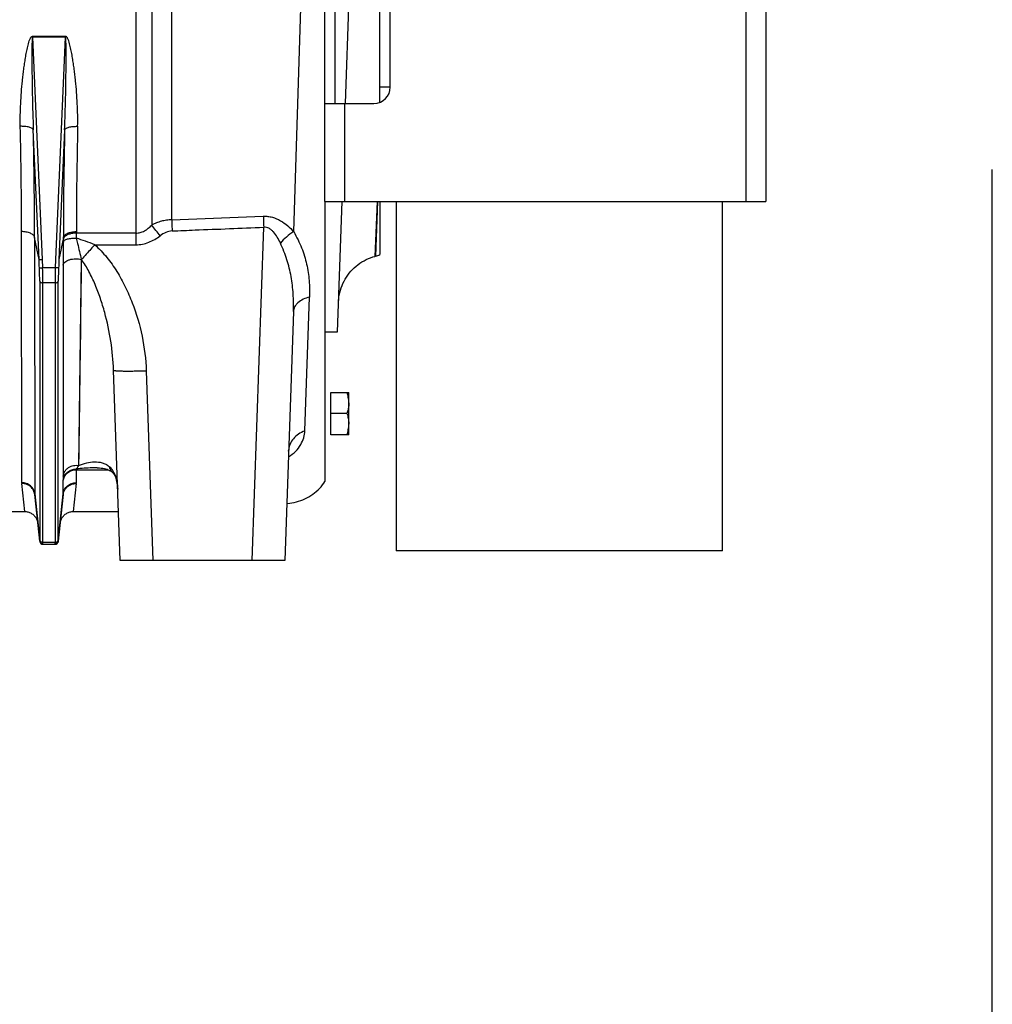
# Model space of a CAD drawing. Extents: x -1509 to 1181, y 8 to 1681.
# Tile 73 of 74: x 883 to 1181, y 577 to 879. Entities that reach past the tile are written whole.
import ezdxf

# ---------------------------------------------------------------- set-up
doc = ezdxf.new("R2010")
doc.units = 0
doc.header["$LTSCALE"] = 65.395
doc.layers.get('0').update_dxf_attribs({"linetype": 'CONTINUOUS'})

msp = doc.modelspace()

# ---------------------------------------------------------------- linework, layer by layer
at = {"color": 9, "linetype": 'CONTINUOUS'}
for p, q in [((929.75, 817.65), (929.75, 983.25)), ((1105.69, 823.29), (1105.69, 973.29)), ((918.79, 937.73), (918.79, 810)), ((923.63, 932.58), (923.63, 816.02)), ((967.11, 814.01), (969.6, 892.45)), ((887.15, 873.53), (890.13, 805.44)), ((894.24, 805.44), (897.23, 873.53)), ((982.69, 853.29), (982.69, 823.29)), ((889.14, 805.46), (887.39, 845.24)), ((896.98, 845.24), (895.24, 805.46)), ((992.63, 823.29), (991.95, 806.42)), ((992.75, 823.29), (992.19, 806.48)), ((992.75, 823.29), (992.56, 817.63)), ((954.37, 713.29), (957.94, 815.36)), ((883.85, 737.13), (883.8, 814.03)), ((889.14, 805.46), (887.78, 812.24)), ((887.78, 812.24), (887.83, 733.71)), ((896.59, 812.24), (895.24, 805.46)), ((918.79, 813.57), (900.57, 813.57)), ((906.19, 810), (918.79, 810)), ((890.13, 805.44), (890.24, 802.94)), ((894.13, 802.94), (894.24, 805.44)), ((902.08, 805.53), (901.26, 742.39)), ((902.08, 805.53), (902.04, 801.72)), ((902.13, 805.46), (902.08, 805.53)), ((991.95, 806.46), (991.95, 806.42)), ((894.13, 802.94), (890.24, 802.94)), ((896.49, 803.72), (896.5, 799.9)), ((896.49, 803.72), (896.53, 739.15)), ((902.04, 801.72), (901.94, 794.38)), ((889.35, 798.82), (889.35, 719.68)), ((894.03, 798.34), (890.34, 798.34)), ((890.34, 718.83), (890.34, 798.34)), ((894.03, 798.34), (894.03, 718.83)), ((895.03, 719.68), (895.03, 798.82)), ((970.52, 752.97), (971.95, 793.97)), ((901.81, 784.13), (901.73, 777.67)), ((921.97, 771.43), (924, 713.29)), ((901.31, 746.11), (901.26, 742.39)), ((900.53, 741.09), (910.39, 741.09)), ((900.53, 741.09), (900.53, 737.13)), ((906.94, 741.69), (906.94, 741.69)), ((911.63, 740.26), (911.63, 740.26)), ((884.78, 728.29), (883.86, 736.88)), ((896.55, 733.71), (896.55, 737.76)), ((900.51, 736.88), (899.59, 728.29)), ((887.83, 733.71), (889.34, 719.34)), ((895.04, 719.34), (896.55, 733.71)), ((890.34, 718.29), (890.33, 718.35)), ((894.03, 718.83), (890.34, 718.83)), ((894.04, 718.35), (894.04, 718.29))]:
    msp.add_line(p, q, dxfattribs=at)
at = {"color": 7, "linetype": 'CONTINUOUS'}
for p, q in [((976.69, 823.29), (976.69, 973.29)), ((1111.69, 973.29), (1111.69, 823.29)), ((979.69, 943.29), (979.69, 853.29)), ((996.69, 858.29), (996.69, 938.29)), ((976.69, 853.29), (991.69, 853.29)), ((1181, 8), (1181, 833)), ((976.69, 823.29), (1111.69, 823.29)), ((998.44, 823.29), (998.44, 716.29)), ((1098.44, 716.29), (1098.44, 823.29)), ((1098.44, 716.29), (998.44, 716.29))]:
    msp.add_line(p, q, dxfattribs=at)
at = {"color": 6, "linetype": 'CONTINUOUS'}
for p, q in [((993.44, 853.61), (993.44, 942.97)), ((982.97, 853.29), (984.31, 891.79)), ((996.69, 858.29), (993.44, 858.29)), ((976.69, 823.29), (976.69, 737.46)), ((980.52, 783.29), (981.92, 823.29)), ((993.44, 823.29), (993.44, 807.01)), ((929.75, 817.65), (957.8, 818.74)), ((992.19, 806.48), (991.95, 806.42)), ((967.02, 789.56), (964.36, 713.29)), ((976.69, 783.29), (980.52, 783.29)), ((914.01, 713.29), (911.98, 771.61)), ((978.49, 764.79), (983.99, 764.79)), ((983.99, 761.54), (983.99, 764.79)), ((983.41, 758.29), (978.49, 758.29)), ((983.99, 751.79), (983.99, 755.04)), ((983.99, 751.79), (978.49, 751.79)), ((889.34, 719.19), (887.84, 733.5)), ((896.54, 733.5), (895.03, 719.19)), ((877.59, 728.29), (884.78, 728.29)), ((899.59, 728.29), (913.49, 728.29)), ((890.34, 718.29), (894.04, 718.29)), ((964.36, 713.29), (914.01, 713.29))]:
    msp.add_line(p, q, dxfattribs=at)
at = {"color": 2, "linetype": 'CONTINUOUS'}
for p, q in [((887.15, 873.83), (897.23, 873.83)), ((887.15, 873.53), (887.15, 873.83)), ((897.23, 873.53), (887.15, 873.53)), ((897.23, 873.83), (897.23, 873.53)), ((896.59, 811.78), (896.59, 812.24)), ((900.57, 814.03), (900.57, 813.57)), ((978.49, 751.79), (978.49, 764.79)), ((983.99, 755.04), (983.99, 761.54))]:
    msp.add_line(p, q, dxfattribs=at)
at = {"color": 6, "linetype": 'CONTINUOUS'}
for points in [[(980.84, 792.45), (980.89, 793.19), (980.97, 793.93), (981.08, 794.66), (981.23, 795.38), (981.42, 796.1), (981.65, 796.81), (981.9, 797.5), (982.2, 798.18), (982.52, 798.84), (982.88, 799.49), (983.27, 800.12), (983.69, 800.73), (984.13, 801.32), (984.61, 801.89), (985.12, 802.43), (985.65, 802.94), (986.2, 803.43), (986.78, 803.89), (987.38, 804.32), (988, 804.73), (988.64, 805.1), (989.3, 805.44), (989.98, 805.74), (990.67, 806.01), (991.37, 806.25), (991.95, 806.42)], [(965.53, 746.75), (965.54, 746.88), (965.55, 747.02), (965.57, 747.13), (965.59, 747.21), (965.6, 747.26), (965.61, 747.27)], [(906.94, 741.69), (907.09, 741.69), (907.67, 741.67), (908.21, 741.62), (908.71, 741.56), (909.18, 741.47), (909.61, 741.36), (909.99, 741.24), (910.35, 741.11), (910.66, 740.96), (910.94, 740.81), (911.2, 740.63), (911.44, 740.44), (911.63, 740.26)], [(911.63, 740.26), (911.69, 740.21), (911.81, 740.07), (911.94, 739.92), (912.06, 739.76), (912.16, 739.62), (912.24, 739.47), (912.33, 739.32), (912.41, 739.16), (912.49, 738.99), (912.56, 738.82), (912.63, 738.64), (912.69, 738.45), (912.76, 738.25), (912.82, 738.03), (912.88, 737.8), (912.94, 737.56), (912.99, 737.3), (913.05, 737.02), (913.09, 736.72), (913.14, 736.4), (913.18, 736.06), (913.21, 735.69), (913.24, 735.3), (913.25, 735.19)], [(964.97, 730.79), (965.2, 730.8), (965.89, 730.86), (966.58, 730.96), (967.26, 731.08), (967.94, 731.24), (968.6, 731.43), (969.26, 731.65), (969.91, 731.9), (970.55, 732.18), (971.17, 732.49), (971.78, 732.82), (972.37, 733.19), (972.94, 733.58), (973.5, 734), (974.03, 734.44), (974.55, 734.91), (975.04, 735.4), (975.51, 735.91), (975.95, 736.44), (976.37, 737), (976.69, 737.46)], [(884.78, 728.29), (884.92, 728.29), (885.19, 728.27), (885.46, 728.23), (885.73, 728.18), (885.99, 728.11), (886.25, 728.02), (886.5, 727.91), (886.74, 727.78), (886.97, 727.64), (887.2, 727.48), (887.41, 727.31), (887.61, 727.13), (887.8, 726.93), (887.97, 726.71), (888.13, 726.49), (888.27, 726.26), (888.39, 726.02), (888.5, 725.77), (888.59, 725.51), (888.67, 725.25), (888.72, 724.98), (888.76, 724.71)], [(895.61, 724.71), (895.65, 724.98), (895.71, 725.25), (895.78, 725.51), (895.87, 725.77), (895.98, 726.02), (896.11, 726.26), (896.25, 726.49), (896.41, 726.71), (896.58, 726.93), (896.77, 727.13), (896.97, 727.31), (897.18, 727.48), (897.4, 727.64), (897.63, 727.78), (897.88, 727.91), (898.13, 728.02), (898.38, 728.11), (898.65, 728.18), (898.91, 728.23), (899.18, 728.27), (899.46, 728.29), (899.59, 728.29)]]:
    msp.add_lwpolyline(points, dxfattribs=at)
at = {"color": 9, "linetype": 'CONTINUOUS'}
for points in [[(896.5, 799.9), (896.5, 792.46), (896.51, 788.85), (896.51, 785.32), (896.51, 781.86), (896.51, 778.49)], [(901.94, 794.38), (901.86, 787.44), (901.81, 784.13)], [(896.51, 778.49), (896.52, 772), (896.52, 768.89), (896.52, 765.87), (896.52, 762.94)], [(901.73, 777.67), (901.65, 771.36), (901.61, 768.34), (901.57, 765.43)], [(896.52, 762.94), (896.53, 757.37), (896.53, 754.73)], [(901.57, 765.43), (901.49, 759.91), (901.46, 757.32)], [(901.46, 757.32), (901.39, 752.47), (901.36, 750.23), (901.34, 748.11), (901.31, 746.11)], [(896.53, 754.73), (896.53, 749.75), (896.53, 747.41)], [(896.53, 747.41), (896.53, 743.06), (896.53, 741.05), (896.53, 739.15)]]:
    msp.add_lwpolyline(points, dxfattribs=at)
at = {"color": 7, "linetype": 'CONTINUOUS'}
msp.add_arc((991.69, 858.29), 5, 270, 360, dxfattribs=at)
at = {"color": 9, "linetype": 'CONTINUOUS'}
for centre, radius, start, end in [((-551.97, 812.76), 1435.77, 0.05065, 1.33728), ((-615.22, 810.96), 1503, 0.049, 1.30702), ((2470.15, 810.12), 1573.56, 178.72119, 179.9228), ((2403.87, 811.94), 1503.3, 178.69162, 179.92047), ((769.2, 691.05), 198.67, 37.7791, 38.9794), ((861.33, 811.82), 35.26, 358.6755, 359.9194), ((768.28, 813.62), 132.29, 359.3144, 359.9786), ((855.3, 678.04), 141.44, 68.9111, 71.3355), ((971.65, 746.53), 6.12, 173.0548, 174.2008), ((886.22, 737.13), 2.38, 180.1311, 186.0601), ((898.15, 737.13), 2.38, 353.9399, 359.8641), ((889.85, 733.71), 2.02, 180.0337, 185.9838), ((894.53, 733.71), 2.02, 354.0162, 359.9663), ((890.32, 719.27), 0.981, 175.8246, 176.9982), ((894.04, 719.36), 1.01, 269.9672, 280.6147)]:
    msp.add_arc(centre, radius, start, end, dxfattribs=at)
at = {"color": 2, "linetype": 'CONTINUOUS'}
for centre, radius, start, end in [((897.89, 811.46), 1.35, 147.621, 154.2007), ((894.13, 719.78), 0.904, 342.9016, 353.9563)]:
    msp.add_arc(centre, radius, start, end, dxfattribs=at)
at = {"color": 6, "linetype": 'CONTINUOUS'}
for centre, radius, start, end in [((990.9, 811.32), 5, 285, 300.5318), ((890.34, 719.29), 1, 186, 270), ((894.04, 719.29), 1, 270, 354)]:
    msp.add_arc(centre, radius, start, end, dxfattribs=at)
at = {"color": 9, "linetype": 'CONTINUOUS'}
for points, knots in [([(883.41, 846.27), (883.39, 847.42), (883.38, 849.73), (883.5, 853.2), (883.73, 856.7), (883.99, 859.61), (884.25, 861.95), (884.47, 863.7), (884.71, 865.46), (884.98, 867.22), (885.23, 868.68), (885.47, 869.84), (885.66, 870.72), (885.88, 871.58), (886.09, 872.3), (886.3, 872.86), (886.46, 873.19), (886.61, 873.45), (886.75, 873.63), (886.92, 873.78), (887.07, 873.83), (887.15, 873.83)], [0, 0, 0, 0, 0.122624, 0.246033, 0.370178, 0.495, 0.557648, 0.620444, 0.68338, 0.746449, 0.809645, 0.84129, 0.872965, 0.904671, 0.936407, 0.952292, 0.968187, 0.976145, 0.984109, 0.992073, 1, 1, 1, 1]), ([(887.15, 873.53), (887.14, 873.53), (887.11, 873.5), (887.1, 873.45), (887.08, 873.37), (887.06, 873.25), (887.05, 873.09), (887.03, 872.89), (887.02, 872.68), (887, 872.4), (886.99, 872.04), (886.98, 871.6), (886.97, 871.16), (886.96, 870.72), (886.96, 870.13), (886.95, 869.39), (886.95, 868.5), (886.95, 867.6), (886.95, 866.41), (886.96, 864.92), (886.97, 863.13), (886.99, 861.34), (887.02, 859.54), (887.05, 857.75), (887.09, 855.36), (887.16, 852.38), (887.26, 848.81), (887.35, 846.43), (887.39, 845.24)], [0, 0, 0, 0, 0.001153, 0.003306, 0.006103, 0.009281, 0.016135, 0.023351, 0.030757, 0.038281, 0.053535, 0.068958, 0.084483, 0.100077, 0.11572, 0.147105, 0.178579, 0.210111, 0.241682, 0.304898, 0.368171, 0.431468, 0.494771, 0.558065, 0.621338, 0.747786, 0.874036, 1, 1, 1, 1]), ([(896.98, 845.24), (897.03, 846.43), (897.11, 848.81), (897.22, 852.38), (897.28, 855.36), (897.33, 857.75), (897.36, 859.54), (897.38, 861.34), (897.4, 863.13), (897.42, 864.92), (897.43, 866.41), (897.43, 867.6), (897.43, 868.5), (897.42, 869.39), (897.42, 870.13), (897.41, 870.72), (897.4, 871.16), (897.4, 871.6), (897.38, 872.04), (897.37, 872.4), (897.36, 872.68), (897.34, 872.89), (897.33, 873.09), (897.31, 873.25), (897.29, 873.37), (897.28, 873.45), (897.26, 873.5), (897.24, 873.53), (897.23, 873.53)], [0, 0, 0, 0, 0.125964, 0.252214, 0.378662, 0.441935, 0.505229, 0.568532, 0.63183, 0.695102, 0.758319, 0.78989, 0.821421, 0.852895, 0.88428, 0.899924, 0.915517, 0.931043, 0.946466, 0.96172, 0.969244, 0.976649, 0.983865, 0.99072, 0.993897, 0.996694, 0.998847, 1, 1, 1, 1]), ([(900.96, 846.27), (900.99, 847.42), (900.99, 849.73), (900.87, 853.2), (900.65, 856.7), (900.38, 859.61), (900.12, 861.95), (899.91, 863.7), (899.67, 865.46), (899.4, 867.22), (899.14, 868.68), (898.91, 869.84), (898.71, 870.72), (898.5, 871.58), (898.28, 872.3), (898.07, 872.86), (897.91, 873.19), (897.76, 873.45), (897.62, 873.63), (897.45, 873.78), (897.3, 873.83), (897.23, 873.83)], [0, 0, 0, 0, 0.122624, 0.246033, 0.370178, 0.495, 0.557648, 0.620444, 0.68338, 0.746449, 0.809645, 0.84129, 0.872965, 0.904671, 0.936407, 0.952292, 0.968187, 0.976145, 0.984109, 0.992073, 1, 1, 1, 1]), ([(887.39, 845.24), (887.37, 845.32), (887.26, 845.48), (886.98, 845.68), (886.59, 845.86), (886.07, 846.02), (885.47, 846.14), (884.57, 846.25), (883.88, 846.27), (883.41, 846.27)], [0, 0, 0, 0, 0.056817, 0.13385, 0.236467, 0.363712, 0.511649, 0.672611, 1, 1, 1, 1]), ([(896.98, 845.24), (897.01, 845.32), (897.12, 845.48), (897.39, 845.68), (897.79, 845.86), (898.3, 846.02), (898.91, 846.14), (899.8, 846.25), (900.5, 846.27), (900.96, 846.27)], [0, 0, 0, 0, 0.056816, 0.13385, 0.236466, 0.363711, 0.511648, 0.672611, 1, 1, 1, 1]), ([(929.75, 817.65), (929.21, 817.63), (928.15, 817.54), (926.59, 817.21), (925.07, 816.71), (924.11, 816.27), (923.63, 816.02)], [0, 0, 0, 0, 0.250356, 0.500533, 0.750436, 1, 1, 1, 1]), ([(929.75, 817.65), (929.76, 817.38), (929.8, 816.24), (929.85, 815.1), (929.89, 814.23)], [0, 0, 0, 0, 0.236825, 1, 1, 1, 1]), ([(957.8, 818.74), (958.27, 818.76), (959.2, 818.72), (961.02, 818.37), (963.12, 817.47), (965.29, 815.9), (966.54, 814.66), (967.11, 814.01)], [0, 0, 0, 0, 0.130147, 0.259465, 0.512904, 0.75951, 1, 1, 1, 1]), ([(957.8, 818.74), (957.81, 818.47), (957.86, 817.35), (957.9, 816.22), (957.94, 815.36)], [0, 0, 0, 0, 0.238557, 1, 1, 1, 1]), ([(918.79, 813.57), (919.23, 813.57), (920.14, 813.69), (921.42, 814.21), (922.6, 815.01), (923.3, 815.67), (923.63, 816.02)], [0, 0, 0, 0, 0.239225, 0.48405, 0.7375, 1, 1, 1, 1]), ([(929.89, 814.23), (929.23, 814.2), (927.9, 813.89), (926.75, 813.18), (926.22, 812.76)], [0, 0, 0, 0, 0.491026, 1, 1, 1, 1]), ([(929.89, 814.23), (932.22, 814.33), (938.07, 814.57), (947.42, 814.92), (954.43, 815.21), (957.94, 815.36)], [0, 0, 0, 0, 0.25, 0.625, 1, 1, 1, 1]), ([(963.04, 810.49), (962.75, 811.12), (962.14, 812.32), (961.19, 813.69), (960.29, 814.57), (959.56, 815.07), (958.76, 815.36), (958.21, 815.39), (957.94, 815.36)], [0, 0, 0, 0, 0.277226, 0.539929, 0.663396, 0.780321, 0.891395, 1, 1, 1, 1]), ([(887.78, 812.24), (887.76, 812.36), (887.66, 812.61), (887.39, 812.95), (886.99, 813.26), (886.47, 813.54), (885.86, 813.76), (884.97, 813.97), (884.27, 814.03), (883.8, 814.03)], [0, 0, 0, 0, 0.077859, 0.169505, 0.278935, 0.405886, 0.547644, 0.698392, 1, 1, 1, 1]), ([(896.58, 811.01), (896.61, 811.09), (896.72, 811.25), (896.99, 811.45), (897.39, 811.63), (897.9, 811.79), (898.51, 811.91), (899.4, 812.02), (900.1, 812.05), (900.56, 812.04)], [0, 0, 0, 0, 0.056873, 0.133926, 0.236539, 0.36377, 0.511689, 0.672634, 1, 1, 1, 1]), ([(900.56, 812.04), (900.68, 811.48), (901.17, 809.3), (901.69, 807.14), (902.08, 805.53)], [0, 0, 0, 0, 0.25633, 1, 1, 1, 1]), ([(918.79, 810), (919.46, 810), (920.81, 810.13), (923.4, 810.89), (925.16, 811.94), (926.22, 812.76)], [0, 0, 0, 0, 0.250283, 0.500595, 1, 1, 1, 1]), ([(967.11, 814.01), (966.33, 813.52), (964.89, 812.43), (963.61, 811.16), (963.04, 810.49)], [0, 0, 0, 0, 0.512331, 1, 1, 1, 1]), ([(967.11, 814.01), (967.58, 813.2), (968.44, 811.56), (969.55, 809.07), (970.43, 806.57), (971.1, 804.06), (971.57, 801.54), (971.86, 799.02), (971.99, 796.49), (971.98, 794.81), (971.95, 793.97)], [0, 0, 0, 0, 0.13483, 0.264928, 0.391326, 0.515122, 0.637282, 0.758529, 0.879356, 1, 1, 1, 1]), ([(896.58, 811.01), (896.57, 810.37), (896.52, 807.95), (896.49, 805.52), (896.49, 803.72)], [0, 0, 0, 0, 0.261532, 1, 1, 1, 1]), ([(906.19, 810), (905.81, 809.57), (904.47, 808.04), (903.12, 806.53), (902.13, 805.46)], [0, 0, 0, 0, 0.284965, 1, 1, 1, 1]), ([(906.19, 810), (907.53, 808.83), (909.98, 806.22), (913.05, 801.85), (915.62, 797.16), (918.45, 790.64), (920.96, 782.07), (921.85, 774.98), (921.97, 771.43)], [0, 0, 0, 0, 0.125013, 0.250072, 0.375143, 0.500212, 0.750128, 1, 1, 1, 1]), ([(967.02, 789.56), (967.09, 791.35), (967.05, 794.94), (966.43, 800.27), (965.12, 805.49), (963.79, 808.84), (963.04, 810.49)], [0, 0, 0, 0, 0.251025, 0.499066, 0.746811, 1, 1, 1, 1]), ([(896.49, 803.72), (896.52, 803.88), (896.66, 804.23), (897.07, 804.7), (897.68, 805.12), (898.78, 805.57), (900.29, 805.79), (901.52, 805.67), (902.08, 805.53)], [0, 0, 0, 0, 0.077123, 0.171667, 0.288003, 0.424898, 0.727023, 1, 1, 1, 1]), ([(911.98, 771.61), (911.87, 774.56), (911.27, 780.51), (909.71, 787.83), (907.96, 793.58), (906.38, 797.79), (904.51, 801.8), (902.99, 804.31), (902.13, 805.46)], [0, 0, 0, 0, 0.248913, 0.501341, 0.628033, 0.754243, 0.878904, 1, 1, 1, 1]), ([(889.25, 802.96), (889.26, 802.95), (889.29, 802.94), (889.35, 802.93), (889.45, 802.93), (889.63, 802.92), (889.9, 802.92), (890.13, 802.93), (890.24, 802.94)], [0, 0, 0, 0, 0.032317, 0.096483, 0.194815, 0.324125, 0.649692, 1, 1, 1, 1]), ([(889.35, 798.82), (889.35, 799.14), (889.34, 800.52), (889.29, 801.9), (889.25, 802.96)], [0, 0, 0, 0, 0.233215, 1, 1, 1, 1]), ([(890.34, 798.34), (890.34, 798.7), (890.33, 800.23), (890.29, 801.76), (890.24, 802.94)], [0, 0, 0, 0, 0.233224, 1, 1, 1, 1]), ([(894.13, 802.94), (894.12, 802.53), (894.06, 801), (894.03, 799.47), (894.03, 798.34)], [0, 0, 0, 0, 0.263044, 1, 1, 1, 1]), ([(895.13, 802.96), (895.12, 802.95), (895.09, 802.94), (895.02, 802.93), (894.93, 802.93), (894.74, 802.92), (894.47, 802.92), (894.25, 802.93), (894.13, 802.94)], [0, 0, 0, 0, 0.032317, 0.096483, 0.194815, 0.324125, 0.649693, 1, 1, 1, 1]), ([(895.13, 802.96), (895.11, 802.59), (895.06, 801.21), (895.03, 799.83), (895.03, 798.82)], [0, 0, 0, 0, 0.263014, 1, 1, 1, 1]), ([(889.35, 798.82), (889.38, 798.66), (889.63, 798.47), (889.99, 798.36), (890.23, 798.34), (890.34, 798.34)], [0, 0, 0, 0, 0.404799, 0.698191, 1, 1, 1, 1]), ([(894.03, 798.34), (894.15, 798.34), (894.38, 798.36), (894.74, 798.47), (895, 798.66), (895.03, 798.82)], [0, 0, 0, 0, 0.301809, 0.595201, 1, 1, 1, 1]), ([(971.95, 793.97), (971.28, 793.81), (970.02, 793.38), (968.64, 792.51), (967.82, 791.65), (967.38, 790.97), (967.1, 790.27), (967.03, 789.79), (967.02, 789.56)], [0, 0, 0, 0, 0.290491, 0.560554, 0.682956, 0.796164, 0.901129, 1, 1, 1, 1]), ([(911.98, 771.61), (911.98, 771.59), (912.04, 771.54), (912.17, 771.51), (912.4, 771.47), (912.71, 771.43), (913.13, 771.4), (913.87, 771.36), (915.01, 771.33), (916.57, 771.32), (918.32, 771.34), (920.14, 771.37), (921.36, 771.41), (921.97, 771.43)], [0, 0, 0, 0, 0.006177, 0.019641, 0.04198, 0.073783, 0.115354, 0.166559, 0.296025, 0.455232, 0.63352, 0.818806, 1, 1, 1, 1]), ([(965.47, 745.08), (966.32, 745.51), (967.76, 746.61), (969.3, 748.67), (970.09, 750.49), (970.43, 751.92), (970.51, 752.62), (970.52, 752.97)], [0, 0, 0, 0, 0.290653, 0.548894, 0.783832, 0.894074, 1, 1, 1, 1]), ([(970.52, 752.97), (969.83, 752.73), (968.54, 752.09), (966.99, 750.7), (965.97, 749.05), (965.64, 747.85), (965.57, 747.27)], [0, 0, 0, 0, 0.273994, 0.537005, 0.780088, 1, 1, 1, 1]), ([(896.53, 739.14), (896.56, 739.39), (896.67, 739.89), (897, 740.6), (897.51, 741.26), (898.38, 741.97), (899.67, 742.47), (900.76, 742.48), (901.26, 742.39)], [0, 0, 0, 0, 0.115327, 0.238396, 0.367704, 0.500742, 0.762913, 1, 1, 1, 1]), ([(901.26, 742.39), (901.2, 742.29), (900.96, 741.94), (900.72, 741.59), (900.53, 741.33)], [0, 0, 0, 0, 0.263135, 1, 1, 1, 1]), ([(901.26, 742.39), (902.06, 742.71), (903.66, 743.24), (906.1, 743.61), (908.11, 743.42), (909.59, 742.85), (910.27, 742.4), (910.58, 742.13)], [0, 0, 0, 0, 0.265172, 0.514875, 0.753656, 0.873976, 1, 1, 1, 1]), ([(913.24, 735.34), (913.2, 736.07), (913.04, 737.48), (912.53, 739.43), (911.82, 740.8), (911.12, 741.64), (910.76, 741.97), (910.58, 742.13)], [0, 0, 0, 0, 0.29128, 0.567145, 0.801874, 0.903817, 1, 1, 1, 1]), ([(910.58, 742.13), (910.68, 741.78), (910.95, 741.11), (911.38, 740.52), (911.63, 740.26)], [0, 0, 0, 0, 0.502084, 1, 1, 1, 1]), ([(896.53, 739.15), (896.53, 739.03), (896.53, 738.61), (896.54, 738.18), (896.55, 737.88)], [0, 0, 0, 0, 0.276809, 1, 1, 1, 1]), ([(896.55, 737.88), (896.6, 738.34), (896.88, 739.29), (897.82, 740.44), (899.11, 741.17), (900.07, 741.33), (900.53, 741.33)], [0, 0, 0, 0, 0.24298, 0.502369, 0.760855, 1, 1, 1, 1]), ([(896.55, 737.76), (896.6, 738.19), (896.8, 738.86), (897.32, 739.63), (898.01, 740.33), (899.09, 740.93), (900.06, 741.09), (900.53, 741.09)], [0, 0, 0, 0, 0.232368, 0.358389, 0.488471, 0.750828, 1, 1, 1, 1]), ([(906.94, 741.69), (906.41, 741.69), (904.27, 741.66), (902.13, 741.5), (900.53, 741.33)], [0, 0, 0, 0, 0.248689, 1, 1, 1, 1]), ([(900.53, 741.33), (900.53, 741.31), (900.53, 741.23), (900.53, 741.15), (900.53, 741.09)], [0, 0, 0, 0, 0.22617, 1, 1, 1, 1]), ([(887.83, 733.71), (887.78, 734.16), (887.5, 735.08), (886.59, 736.23), (885.29, 736.96), (884.32, 737.13), (883.85, 737.13)], [0, 0, 0, 0, 0.23542, 0.491719, 0.753099, 1, 1, 1, 1]), ([(887.84, 733.5), (887.79, 733.95), (887.52, 734.87), (886.6, 736.01), (885.3, 736.73), (884.33, 736.89), (883.86, 736.88)], [0, 0, 0, 0, 0.235816, 0.491823, 0.752856, 1, 1, 1, 1]), ([(896.54, 733.5), (896.58, 733.95), (896.86, 734.87), (897.78, 736.01), (899.07, 736.73), (900.04, 736.89), (900.51, 736.88)], [0, 0, 0, 0, 0.235812, 0.491818, 0.752853, 1, 1, 1, 1]), ([(896.55, 737.76), (896.55, 737.77), (896.55, 737.81), (896.55, 737.85), (896.55, 737.88)], [0, 0, 0, 0, 0.273705, 1, 1, 1, 1]), ([(896.55, 733.71), (896.59, 734.16), (896.87, 735.08), (897.79, 736.23), (899.08, 736.96), (900.06, 737.13), (900.53, 737.13)], [0, 0, 0, 0, 0.23542, 0.491719, 0.753099, 1, 1, 1, 1]), ([(889.34, 719.24), (889.34, 719.25), (889.33, 719.27), (889.34, 719.3), (889.34, 719.32)], [0, 0, 0, 0, 0.214633, 1, 1, 1, 1]), ([(889.34, 719.34), (889.34, 719.36), (889.35, 719.48), (889.35, 719.59), (889.35, 719.68)], [0, 0, 0, 0, 0.196194, 1, 1, 1, 1]), ([(889.34, 719.34), (889.35, 719.23), (889.42, 718.99), (889.65, 718.69), (889.97, 718.5), (890.22, 718.45), (890.33, 718.45)], [0, 0, 0, 0, 0.239503, 0.497539, 0.757085, 1, 1, 1, 1]), ([(889.34, 719.24), (889.35, 719.12), (889.42, 718.89), (889.65, 718.59), (889.97, 718.39), (890.21, 718.35), (890.33, 718.35)], [0, 0, 0, 0, 0.240577, 0.498791, 0.757729, 1, 1, 1, 1]), ([(890.34, 718.83), (890.22, 718.83), (889.98, 718.87), (889.66, 719.05), (889.43, 719.34), (889.36, 719.57), (889.35, 719.68)], [0, 0, 0, 0, 0.247111, 0.508594, 0.764807, 1, 1, 1, 1]), ([(890.33, 718.45), (890.33, 718.48), (890.34, 718.6), (890.34, 718.73), (890.34, 718.83)], [0, 0, 0, 0, 0.196079, 1, 1, 1, 1]), ([(890.33, 718.35), (890.33, 718.36), (890.33, 718.39), (890.33, 718.43), (890.33, 718.45)], [0, 0, 0, 0, 0.204387, 1, 1, 1, 1]), ([(894.04, 718.45), (894.04, 718.44), (894.04, 718.41), (894.04, 718.38), (894.04, 718.35)], [0, 0, 0, 0, 0.29615, 1, 1, 1, 1]), ([(895.04, 719.24), (895.02, 719.04), (894.83, 718.63), (894.44, 718.41), (894.23, 718.37)], [0, 0, 0, 0, 0.491272, 1, 1, 1, 1]), ([(895.04, 719.34), (895.04, 719.33), (895.04, 719.3), (895.04, 719.26), (895.04, 719.24)], [0, 0, 0, 0, 0.291627, 1, 1, 1, 1])]:
    msp.add_open_spline(points, degree=3, knots=knots, dxfattribs=at)
at = {"color": 2, "linetype": 'CONTINUOUS'}
for points, knots in [([(896.59, 812.24), (896.62, 812.36), (896.71, 812.61), (896.98, 812.95), (897.39, 813.26), (897.9, 813.54), (898.51, 813.76), (899.41, 813.97), (900.11, 814.03), (900.57, 814.03)], [0, 0, 0, 0, 0.077891, 0.16957, 0.279031, 0.406002, 0.547762, 0.698491, 1, 1, 1, 1]), ([(896.68, 812.04), (896.67, 812.02), (896.63, 811.93), (896.61, 811.84), (896.59, 811.78)], [0, 0, 0, 0, 0.260865, 1, 1, 1, 1]), ([(900.57, 813.57), (900.18, 813.57), (899.39, 813.51), (898.28, 813.25), (897.36, 812.82), (896.9, 812.4), (896.76, 812.18)], [0, 0, 0, 0, 0.283108, 0.564805, 0.810231, 1, 1, 1, 1]), ([(983.99, 761.54), (983.99, 761.27), (983.95, 760.58), (983.77, 759.49), (983.54, 758.69), (983.41, 758.29)], [0, 0, 0, 0, 0.248894, 0.6233, 1, 1, 1, 1]), ([(983.41, 758.29), (983.49, 758.03), (983.7, 757.37), (983.92, 756.28), (983.99, 755.45), (983.99, 755.04)], [0, 0, 0, 0, 0.251492, 0.62659, 1, 1, 1, 1]), ([(894.03, 718.83), (894.24, 718.83), (894.67, 718.96), (894.93, 719.32), (894.99, 719.51)], [0, 0, 0, 0, 0.507835, 1, 1, 1, 1]), ([(894.04, 718.45), (894.04, 718.48), (894.03, 718.6), (894.03, 718.73), (894.03, 718.83)], [0, 0, 0, 0, 0.19609, 1, 1, 1, 1]), ([(895.04, 719.34), (895.03, 719.23), (894.96, 718.99), (894.73, 718.69), (894.4, 718.5), (894.16, 718.45), (894.04, 718.45)], [0, 0, 0, 0, 0.239503, 0.497538, 0.757085, 1, 1, 1, 1]), ([(895.03, 719.68), (895.03, 719.65), (895.03, 719.53), (895.03, 719.42), (895.04, 719.34)], [0, 0, 0, 0, 0.303597, 1, 1, 1, 1])]:
    msp.add_open_spline(points, degree=3, knots=knots, dxfattribs=at)
at = {"color": 6, "linetype": 'CONTINUOUS'}
for points, knots in [([(890.13, 805.44), (890.01, 805.43), (889.79, 805.43), (889.52, 805.42), (889.34, 805.43), (889.25, 805.44), (889.18, 805.44), (889.15, 805.45), (889.14, 805.46)], [0, 0, 0, 0, 0.362484, 0.675668, 0.800217, 0.897582, 0.964664, 1, 1, 1, 1]), ([(983.99, 761.54), (983.99, 762.09), (983.88, 763.2), (983.58, 764.27), (983.41, 764.79)], [0, 0, 0, 0, 0.498124, 1, 1, 1, 1]), ([(983.41, 751.79), (983.58, 752.32), (983.88, 753.39), (983.99, 754.49), (983.99, 755.04)], [0, 0, 0, 0, 0.501876, 1, 1, 1, 1])]:
    msp.add_open_spline(points, degree=3, knots=knots, dxfattribs=at)
at = {"color": 9, "linetype": 'CONTINUOUS'}
for points in [[(889.25, 802.96), (889.21, 803.79), (889.17, 804.62), (889.14, 805.46)], [(895.24, 805.46), (895.2, 804.62), (895.16, 803.79), (895.13, 802.96)]]:
    msp.add_open_spline(points, degree=3, dxfattribs=at)

doc.saveas('drawing.dxf')
